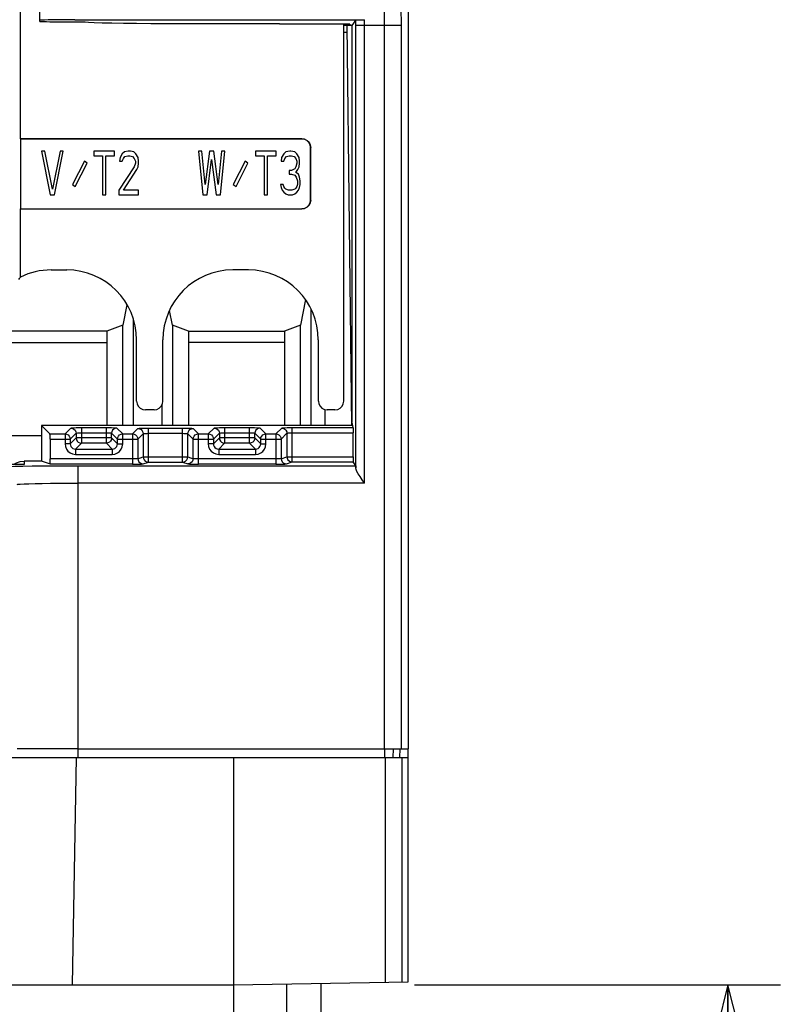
# Model space of a CAD drawing. Extents: x 35 to 410, y 33 to 287.
# Tile 10 of 65: x 90 to 105, y 72 to 91. Entities that reach past the tile are written whole.
import ezdxf

# ---------------------------------------------------------------- set-up
doc = ezdxf.new("R2010")
doc.units = 0
doc.header["$LTSCALE"] = 23.1
doc.layers.get('0').update_dxf_attribs({"linetype": 'CONTINUOUS'})
for name, color, linetype in [('ALL_AXIS', 7, 'CONTINUOUS'), ('ALL_DIM', 7, 'CONTINUOUS'), ('ALL_FEATURES', 7, 'CONTINUOUS')]:
    doc.layers.add(name, color=color, linetype=linetype)
doc.dimstyles.get("Standard").update_dxf_attribs({"dimtxt": 2.5, "dimasz": 2.5, "dimexe": 1.25, "dimexo": 0.625, "dimtad": 1, "dimcen": 2.5, "dimazin": 3, "dimtfac": 1, "dimtmove": 0, "dimatfit": 3})

# ---------------------------------------------------------------- blocks, each defined once
blk = doc.blocks.new('_OPEN')
at = {"color": 0, "linetype": 'BYBLOCK'}
for p, q in [((0, 0), (-1, 0.25)), ((-1, -0.25), (0, 0)), ((-1, 0), (0, 0))]:
    blk.add_line(p, q, dxfattribs=at)
blk = doc.blocks.new('*D12')
at = {"layer": 'ALL_DIM', "color": 2, "linetype": 'CONTINUOUS'}
for p, q in [((97.659, 72.465), (104.638, 72.465)), ((103.638, 72.465), (103.638, 60.299)), ((103.638, 48.132), (103.638, 60.299)), ((96.875, 48.132), (104.638, 48.132))]:
    blk.add_line(p, q, dxfattribs=at)
at = {"layer": 'ALL_DIM', "color": 2, "linetype": 'CONTINUOUS', "xscale": 2, "yscale": 2, "zscale": 2}
for p, rotation in [((103.638, 72.465), 90), ((103.638, 48.132), 270)]:
    blk.add_blockref('_OPEN', p, dxfattribs=dict(at, rotation=rotation))

msp = doc.modelspace()

# ---------------------------------------------------------------- linework, layer by layer
at = {"layer": 'ALL_AXIS', "color": 7, "linetype": 'CONTINUOUS'}
for p, q in [((97.541, 100.632), (97.541, 76.965)), ((91.243, 76.965), (90.077, 76.965))]:
    msp.add_line(p, q, dxfattribs=at)
at = {"layer": 'ALL_FEATURES', "color": 7, "linetype": 'CONTINUOUS'}
for p, q in [((90.512, 90.838), (90.625, 100.099)), ((90.14, 88.602), (90.14, 99.665)), ((90.845, 90.833), (91.029, 90.833)), ((91.179, 90.871), (96.706, 90.871)), ((91.355, 90.828), (91.362, 90.827)), ((91.362, 90.827), (91.362, 90.827)), ((95.086, 90.794), (93.208, 90.794)), ((95.086, 90.788), (95.086, 90.794)), ((96.427, 90.788), (95.086, 90.788)), ((96.308, 83.599), (96.308, 90.788)), ((96.427, 90.769), (96.308, 90.769)), ((96.463, 90.759), (96.308, 90.759)), ((96.464, 83.133), (96.371, 90.759)), ((96.427, 90.788), (96.427, 90.769)), ((96.539, 90.868), (96.463, 90.759)), ((96.463, 90.759), (96.463, 83.199)), ((96.308, 90.632), (96.372, 90.632)), ((90.14, 88.602), (90.142, 88.599)), ((90.14, 88.602), (95.511, 88.602)), ((90.142, 88.599), (90.142, 87.265)), ((95.508, 88.599), (90.142, 88.599)), ((90.541, 88.365), (90.708, 87.532)), ((90.604, 88.365), (90.541, 88.365)), ((90.75, 87.638), (90.604, 88.365)), ((90.896, 88.365), (90.75, 87.638)), ((90.791, 87.532), (90.958, 88.365)), ((90.958, 88.365), (90.896, 88.365)), ((91.541, 88.365), (91.541, 88.277)), ((91.937, 88.365), (91.541, 88.365)), ((91.541, 88.277), (91.708, 88.277)), ((91.708, 88.277), (91.708, 87.532)), ((91.771, 87.532), (91.771, 88.277)), ((91.771, 88.277), (91.937, 88.277)), ((91.937, 88.277), (91.937, 88.365)), ((92.083, 88.312), (92.041, 88.241)), ((92.125, 88.348), (92.083, 88.312)), ((92.104, 88.223), (92.135, 88.259)), ((92.198, 88.365), (92.125, 88.348)), ((92.135, 88.259), (92.187, 88.277)), ((92.187, 88.277), (92.229, 88.277)), ((92.239, 88.365), (92.198, 88.365)), ((92.229, 88.277), (92.281, 88.259)), ((92.302, 88.348), (92.239, 88.365)), ((92.281, 88.259), (92.312, 88.223)), ((92.343, 88.312), (92.302, 88.348)), ((92.385, 88.241), (92.343, 88.312)), ((93.539, 88.365), (93.623, 87.532)), ((93.602, 88.365), (93.539, 88.365)), ((93.664, 87.727), (93.602, 88.365)), ((93.748, 88.365), (93.664, 87.727)), ((93.831, 88.365), (93.748, 88.365)), ((93.914, 87.727), (93.831, 88.365)), ((93.977, 88.365), (93.914, 87.727)), ((93.956, 87.532), (94.039, 88.365)), ((94.039, 88.365), (93.977, 88.365)), ((94.623, 88.365), (94.623, 88.277)), ((95.018, 88.365), (94.623, 88.365)), ((94.623, 88.277), (94.789, 88.277)), ((94.789, 88.277), (94.789, 87.532)), ((94.852, 87.532), (94.852, 88.277)), ((94.852, 88.277), (95.018, 88.277)), ((95.018, 88.277), (95.018, 88.365)), ((95.164, 88.312), (95.123, 88.241)), ((95.206, 88.348), (95.164, 88.312)), ((95.185, 88.223), (95.216, 88.259)), ((95.279, 88.365), (95.206, 88.348)), ((95.216, 88.259), (95.268, 88.277)), ((95.268, 88.277), (95.31, 88.277)), ((95.3, 88.365), (95.279, 88.365)), ((95.373, 88.348), (95.3, 88.365)), ((95.31, 88.277), (95.362, 88.259)), ((95.362, 88.259), (95.393, 88.223)), ((95.414, 88.312), (95.373, 88.348)), ((95.456, 88.241), (95.414, 88.312)), ((95.675, 87.432), (95.675, 88.432)), ((95.678, 87.429), (95.678, 88.435)), ((91.361, 88.171), (91.136, 87.728)), ((91.188, 87.693), (91.414, 88.136)), ((91.414, 88.136), (91.361, 88.171)), ((92.041, 88.241), (92.031, 88.17)), ((92.031, 88.17), (92.083, 88.17)), ((92.083, 88.17), (92.104, 88.223)), ((92.312, 88.223), (92.333, 88.17)), ((92.333, 88.135), (92.312, 88.064)), ((92.333, 88.17), (92.333, 88.135)), ((92.396, 88.17), (92.385, 88.241)), ((92.385, 88.064), (92.396, 88.135)), ((92.396, 88.135), (92.396, 88.17)), ((93.706, 87.532), (93.789, 88.206)), ((93.789, 88.206), (93.873, 87.532)), ((94.428, 88.171), (94.202, 87.728)), ((94.255, 87.693), (94.48, 88.136)), ((94.48, 88.136), (94.428, 88.171)), ((95.123, 88.241), (95.112, 88.17)), ((95.112, 88.17), (95.164, 88.17)), ((95.164, 88.17), (95.185, 88.223)), ((95.393, 88.223), (95.414, 88.17)), ((95.414, 88.135), (95.393, 88.064)), ((95.414, 88.17), (95.414, 88.135)), ((95.466, 88.17), (95.456, 88.241)), ((95.456, 88.064), (95.466, 88.135)), ((95.466, 88.135), (95.466, 88.17)), ((92.312, 88.064), (92.021, 87.621)), ((92.104, 87.621), (92.364, 88.011)), ((92.364, 88.011), (92.385, 88.064)), ((95.268, 87.993), (95.268, 87.922)), ((95.31, 87.993), (95.268, 87.993)), ((95.268, 87.922), (95.31, 87.922)), ((95.373, 88.028), (95.31, 87.993)), ((95.31, 87.922), (95.373, 87.904)), ((95.393, 88.064), (95.373, 88.028)), ((95.373, 87.904), (95.404, 87.869)), ((95.393, 87.958), (95.435, 88.011)), ((95.446, 87.922), (95.393, 87.958)), ((95.435, 88.011), (95.456, 88.064)), ((95.466, 87.869), (95.446, 87.922)), ((91.136, 87.728), (91.188, 87.693)), ((94.202, 87.728), (94.255, 87.693)), ((95.102, 87.727), (95.112, 87.674)), ((95.154, 87.727), (95.102, 87.727)), ((95.164, 87.692), (95.154, 87.727)), ((95.404, 87.869), (95.425, 87.798)), ((95.425, 87.727), (95.414, 87.692)), ((95.425, 87.798), (95.425, 87.727)), ((95.477, 87.798), (95.466, 87.869)), ((95.466, 87.674), (95.477, 87.727)), ((95.477, 87.727), (95.477, 87.798)), ((90.708, 87.532), (90.791, 87.532)), ((91.708, 87.532), (91.771, 87.532)), ((92.021, 87.621), (92.021, 87.532)), ((92.021, 87.532), (92.396, 87.532)), ((92.396, 87.621), (92.104, 87.621)), ((92.396, 87.532), (92.396, 87.621)), ((93.623, 87.532), (93.706, 87.532)), ((93.873, 87.532), (93.956, 87.532)), ((94.789, 87.532), (94.852, 87.532)), ((95.112, 87.674), (95.133, 87.621)), ((95.133, 87.621), (95.164, 87.585)), ((95.185, 87.656), (95.164, 87.692)), ((95.164, 87.585), (95.206, 87.55)), ((95.206, 87.638), (95.185, 87.656)), ((95.258, 87.621), (95.206, 87.638)), ((95.206, 87.55), (95.248, 87.532)), ((95.248, 87.532), (95.331, 87.532)), ((95.321, 87.621), (95.258, 87.621)), ((95.373, 87.638), (95.321, 87.621)), ((95.331, 87.532), (95.373, 87.55)), ((95.393, 87.656), (95.373, 87.638)), ((95.373, 87.55), (95.414, 87.585)), ((95.414, 87.692), (95.393, 87.656)), ((95.414, 87.585), (95.446, 87.621)), ((95.446, 87.621), (95.466, 87.674)), ((90.14, 87.262), (90.142, 87.265)), ((90.14, 85.963), (90.14, 87.262)), ((90.14, 87.262), (95.511, 87.262)), ((90.142, 87.265), (95.508, 87.265)), ((90.725, 86.099), (91.025, 86.099)), ((94.491, 86.099), (94.191, 86.099)), ((95.577, 85.535), (95.481, 85.044)), ((92.171, 85.436), (92.094, 85.044)), ((93.042, 85.044), (92.987, 85.326)), ((95.678, 85.36), (95.678, 83.133)), ((92.291, 85.161), (92.291, 83.133)), ((91.791, 84.932), (89.958, 84.932)), ((92.094, 85.044), (91.791, 84.932)), ((91.791, 84.932), (91.791, 83.133)), ((92.094, 83.133), (92.094, 85.044)), ((93.042, 85.044), (93.042, 83.133)), ((93.345, 84.932), (93.042, 85.044)), ((93.345, 84.932), (93.345, 83.133)), ((93.345, 84.932), (95.178, 84.932)), ((95.481, 85.044), (95.178, 84.932)), ((95.178, 84.932), (95.178, 83.133)), ((95.481, 83.133), (95.481, 85.044)), ((89.958, 84.715), (91.791, 84.715)), ((92.358, 83.599), (92.358, 84.765)), ((92.858, 83.599), (92.858, 84.765)), ((95.178, 84.715), (93.345, 84.715)), ((95.825, 83.599), (95.825, 84.765)), ((92.691, 83.432), (92.525, 83.432)), ((92.845, 83.133), (92.845, 83.537)), ((95.955, 83.133), (95.955, 83.438)), ((96.141, 83.432), (95.991, 83.432)), ((96.463, 83.187), (96.485, 83.093)), ((90.54, 83.133), (90.541, 82.453)), ((90.702, 82.971), (90.54, 83.133)), ((96.464, 83.133), (90.54, 83.133)), ((90.54, 82.932), (89.958, 82.932)), ((90.707, 82.871), (90.707, 82.496)), ((96.486, 82.536), (96.486, 82.993)), ((90.541, 82.453), (90.211, 82.453)), ((90.712, 82.396), (90.541, 82.453)), ((96.537, 82.365), (96.488, 82.436)), ((90.204, 82.386), (89.376, 82.386)), ((90.204, 82.386), (90.21, 82.385)), ((91.243, 76.965), (97.541, 76.965)), ((97.378, 76.965), (97.375, 76.799)), ((97.541, 72.523), (97.541, 76.965)), ((86.592, 76.799), (97.541, 76.799)), ((94.208, 76.799), (94.208, 53.465)), ((94.208, 72.465), (97.541, 72.523)), ((95.875, 70.97), (95.875, 72.494)), ((54.208, 72.465), (94.208, 72.465))]:
    msp.add_line(p, q, dxfattribs=at)
at = {"layer": 'ALL_FEATURES', "color": 9, "linetype": 'CONTINUOUS'}
for p, q in [((96.539, 82.319), (96.539, 90.868)), ((96.539, 90.765), (97.41, 90.765)), ((96.706, 82.032), (96.706, 90.871)), ((97.086, 76.965), (97.086, 90.765)), ((97.41, 76.965), (97.41, 90.765)), ((95.511, 88.602), (95.508, 88.599)), ((95.678, 88.435), (95.675, 88.432)), ((95.678, 87.429), (95.675, 87.432)), ((95.511, 87.262), (95.508, 87.265)), ((90.991, 82.971), (91.103, 83.083)), ((91.303, 83.093), (91.303, 82.794)), ((91.303, 83.093), (91.78, 83.093)), ((91.78, 82.794), (91.78, 83.093)), ((91.979, 83.083), (92.092, 82.971)), ((92.28, 82.971), (92.382, 83.073)), ((92.582, 82.433), (92.582, 83.083)), ((92.582, 83.083), (93.234, 83.083)), ((93.234, 82.433), (93.234, 83.083)), ((93.536, 82.971), (93.434, 83.073)), ((93.724, 82.971), (93.837, 83.083)), ((94.036, 83.093), (94.036, 82.794)), ((94.036, 83.093), (94.513, 83.093)), ((94.513, 82.794), (94.513, 83.093)), ((94.713, 83.083), (94.825, 82.971)), ((95.014, 82.971), (95.126, 83.083)), ((95.326, 82.436), (95.326, 83.093)), ((95.326, 83.093), (96.485, 83.093)), ((90.702, 82.971), (90.991, 82.971)), ((90.707, 82.871), (91.091, 82.871)), ((90.991, 82.971), (90.991, 82.781)), ((91.091, 82.871), (91.203, 82.983)), ((91.203, 82.894), (91.091, 82.781)), ((91.091, 82.871), (91.091, 82.781)), ((91.203, 82.983), (91.203, 82.894)), ((91.88, 82.894), (91.203, 82.894)), ((91.303, 82.993), (91.78, 82.993)), ((91.88, 82.894), (91.88, 82.983)), ((91.88, 82.983), (91.992, 82.871)), ((91.992, 82.781), (91.88, 82.894)), ((91.992, 82.781), (91.992, 82.871)), ((91.992, 82.871), (92.38, 82.871)), ((92.092, 82.781), (92.092, 82.971)), ((92.092, 82.971), (92.28, 82.971)), ((92.28, 82.971), (92.28, 82.396)), ((92.38, 82.871), (92.482, 82.973)), ((92.38, 82.871), (92.38, 82.499)), ((92.482, 82.973), (92.482, 82.533)), ((92.582, 82.983), (93.234, 82.983)), ((93.334, 82.533), (93.334, 82.973)), ((93.436, 82.871), (93.334, 82.973)), ((93.436, 82.499), (93.436, 82.871)), ((93.436, 82.871), (93.824, 82.871)), ((93.536, 82.396), (93.536, 82.971)), ((93.536, 82.971), (93.724, 82.971)), ((93.724, 82.971), (93.724, 82.781)), ((93.824, 82.871), (93.936, 82.983)), ((93.936, 82.894), (93.824, 82.781)), ((93.824, 82.871), (93.824, 82.781)), ((93.936, 82.983), (93.936, 82.894)), ((94.613, 82.894), (93.936, 82.894)), ((94.036, 82.993), (94.513, 82.993)), ((94.613, 82.894), (94.613, 82.983)), ((94.613, 82.983), (94.725, 82.871)), ((94.725, 82.781), (94.613, 82.894)), ((94.725, 82.781), (94.725, 82.871)), ((94.725, 82.871), (95.114, 82.871)), ((94.825, 82.781), (94.825, 82.971)), ((94.825, 82.971), (95.014, 82.971)), ((95.014, 82.971), (95.014, 82.396)), ((95.114, 82.871), (95.226, 82.983)), ((95.114, 82.871), (95.114, 82.499)), ((95.226, 82.983), (95.226, 82.536)), ((95.326, 82.993), (96.486, 82.993)), ((91.091, 82.781), (90.991, 82.781)), ((91.303, 82.794), (91.191, 82.681)), ((91.191, 82.681), (91.191, 82.581)), ((91.191, 82.681), (91.892, 82.681)), ((91.78, 82.794), (91.303, 82.794)), ((91.892, 82.681), (91.78, 82.794)), ((91.892, 82.681), (91.892, 82.581)), ((91.992, 82.781), (92.092, 82.781)), ((93.824, 82.781), (93.724, 82.781)), ((94.036, 82.794), (93.924, 82.681)), ((93.924, 82.681), (93.924, 82.581)), ((93.924, 82.681), (94.625, 82.681)), ((94.513, 82.794), (94.036, 82.794)), ((94.625, 82.681), (94.513, 82.794)), ((94.625, 82.681), (94.625, 82.581)), ((94.725, 82.781), (94.825, 82.781)), ((90.211, 82.453), (90.21, 82.385)), ((92.28, 82.496), (90.707, 82.496)), ((91.191, 82.581), (91.892, 82.581)), ((92.38, 82.499), (92.482, 82.533)), ((92.482, 82.533), (93.334, 82.533)), ((93.334, 82.533), (93.436, 82.499)), ((95.014, 82.496), (93.536, 82.496)), ((93.924, 82.581), (94.625, 82.581)), ((95.114, 82.499), (95.226, 82.536)), ((95.214, 82.399), (95.326, 82.436)), ((95.226, 82.536), (96.486, 82.536)), ((95.326, 82.436), (96.488, 82.436)), ((90.21, 82.385), (89.376, 82.385)), ((92.28, 82.396), (90.712, 82.396)), ((91.243, 76.799), (91.243, 82.365)), ((91.243, 82.365), (96.537, 82.365)), ((92.48, 82.399), (92.582, 82.433)), ((92.582, 82.433), (93.234, 82.433)), ((93.234, 82.433), (93.336, 82.399)), ((95.014, 82.396), (93.536, 82.396)), ((96.706, 82.032), (91.243, 82.032)), ((97.089, 76.965), (97.086, 76.799)), ((97.25, 76.965), (97.248, 76.799)), ((91.132, 72.465), (91.208, 76.799)), ((97.104, 72.516), (97.104, 76.799)), ((97.423, 72.521), (97.423, 76.799)), ((95.22, 53.465), (95.22, 72.483))]:
    msp.add_line(p, q, dxfattribs=at)
for points in [[(97.086, 90.765), (97.084, 91.075)], [(97.41, 90.765), (97.407, 91.095)], [(91.103, 83.083), (91.112, 83.086), (91.133, 83.088), (91.164, 83.09), (91.205, 83.092), (91.253, 83.093), (91.303, 83.093)], [(91.103, 83.083), (91.134, 83.078), (91.162, 83.064), (91.184, 83.042), (91.198, 83.014), (91.203, 82.983)], [(91.78, 83.093), (91.83, 83.093), (91.876, 83.092), (91.917, 83.09), (91.949, 83.088), (91.97, 83.086), (91.979, 83.083)], [(91.979, 83.083), (91.949, 83.078), (91.921, 83.064), (91.899, 83.042), (91.885, 83.014), (91.88, 82.983)], [(92.382, 83.073), (92.391, 83.075), (92.412, 83.078), (92.444, 83.08), (92.485, 83.081), (92.532, 83.082), (92.582, 83.083)], [(92.382, 83.073), (92.413, 83.068), (92.441, 83.053), (92.463, 83.031), (92.477, 83.004), (92.482, 82.973)], [(93.234, 83.083), (93.284, 83.082), (93.331, 83.081), (93.372, 83.08), (93.404, 83.078), (93.425, 83.075), (93.434, 83.073)], [(93.334, 82.973), (93.339, 83.004), (93.353, 83.031), (93.375, 83.053), (93.403, 83.068), (93.434, 83.073)], [(93.837, 83.083), (93.845, 83.086), (93.866, 83.088), (93.898, 83.09), (93.938, 83.092), (93.986, 83.093), (94.036, 83.093)], [(93.837, 83.083), (93.867, 83.078), (93.895, 83.064), (93.917, 83.042), (93.931, 83.014), (93.936, 82.983)], [(94.513, 83.093), (94.563, 83.093), (94.609, 83.092), (94.65, 83.09), (94.682, 83.088), (94.704, 83.086), (94.713, 83.083)], [(94.713, 83.083), (94.682, 83.078), (94.654, 83.064), (94.632, 83.042), (94.618, 83.014), (94.613, 82.983)], [(95.126, 83.083), (95.135, 83.086), (95.156, 83.088), (95.188, 83.09), (95.229, 83.092), (95.276, 83.093), (95.326, 83.093)], [(95.126, 83.083), (95.157, 83.078), (95.185, 83.064), (95.207, 83.042), (95.221, 83.014), (95.226, 82.983)], [(90.991, 82.971), (91.022, 82.966), (91.049, 82.952), (91.072, 82.93), (91.086, 82.902), (91.091, 82.871)], [(91.203, 82.983), (91.207, 82.986), (91.218, 82.988), (91.234, 82.99), (91.254, 82.992), (91.278, 82.993), (91.303, 82.993)], [(91.203, 82.894), (91.208, 82.863), (91.222, 82.835), (91.244, 82.813), (91.272, 82.799), (91.303, 82.794)], [(91.78, 82.993), (91.805, 82.993), (91.828, 82.992), (91.848, 82.991), (91.864, 82.989), (91.875, 82.986), (91.88, 82.983)], [(91.88, 82.894), (91.875, 82.863), (91.861, 82.835), (91.839, 82.813), (91.811, 82.799), (91.78, 82.794)], [(91.992, 82.871), (91.997, 82.902), (92.011, 82.93), (92.033, 82.952), (92.061, 82.966), (92.092, 82.971)], [(92.28, 82.971), (92.311, 82.966), (92.339, 82.952), (92.361, 82.93), (92.375, 82.902), (92.38, 82.871)], [(92.482, 82.973), (92.486, 82.975), (92.497, 82.978), (92.513, 82.98), (92.533, 82.981), (92.557, 82.982), (92.582, 82.983)], [(93.234, 82.983), (93.259, 82.982), (93.283, 82.981), (93.303, 82.98), (93.319, 82.978), (93.33, 82.975), (93.334, 82.973)], [(93.436, 82.871), (93.441, 82.902), (93.455, 82.93), (93.477, 82.952), (93.505, 82.966), (93.536, 82.971)], [(93.724, 82.971), (93.755, 82.966), (93.783, 82.952), (93.805, 82.93), (93.819, 82.902), (93.824, 82.871)], [(93.936, 82.983), (93.941, 82.986), (93.951, 82.988), (93.967, 82.99), (93.987, 82.992), (94.011, 82.993), (94.036, 82.993)], [(93.936, 82.894), (93.941, 82.863), (93.955, 82.835), (93.977, 82.813), (94.005, 82.799), (94.036, 82.794)], [(94.513, 82.993), (94.538, 82.993), (94.561, 82.992), (94.582, 82.991), (94.598, 82.989), (94.608, 82.986), (94.613, 82.983)], [(94.613, 82.894), (94.608, 82.863), (94.594, 82.835), (94.572, 82.813), (94.544, 82.799), (94.513, 82.794)], [(94.725, 82.871), (94.73, 82.902), (94.744, 82.93), (94.767, 82.952), (94.794, 82.966), (94.825, 82.971)], [(95.014, 82.971), (95.045, 82.966), (95.072, 82.952), (95.095, 82.93), (95.109, 82.902), (95.114, 82.871)], [(95.226, 82.983), (95.231, 82.986), (95.241, 82.988), (95.257, 82.991), (95.277, 82.992), (95.301, 82.993), (95.326, 82.993)], [(90.991, 82.781), (90.998, 82.729), (91.017, 82.682), (91.047, 82.642), (91.087, 82.61), (91.136, 82.589), (91.191, 82.581)], [(91.091, 82.781), (91.094, 82.755), (91.104, 82.732), (91.119, 82.711), (91.139, 82.696), (91.163, 82.685), (91.191, 82.681)], [(91.892, 82.581), (91.943, 82.588), (91.991, 82.608), (92.032, 82.639), (92.063, 82.678), (92.084, 82.726), (92.092, 82.781)], [(91.892, 82.681), (91.918, 82.685), (91.942, 82.694), (91.962, 82.71), (91.978, 82.73), (91.988, 82.754), (91.992, 82.781)], [(93.724, 82.781), (93.731, 82.729), (93.75, 82.682), (93.781, 82.642), (93.821, 82.61), (93.869, 82.589), (93.924, 82.581)], [(93.824, 82.781), (93.827, 82.755), (93.837, 82.732), (93.852, 82.711), (93.872, 82.696), (93.897, 82.685), (93.924, 82.681)], [(94.625, 82.581), (94.677, 82.588), (94.724, 82.608), (94.766, 82.639), (94.797, 82.678), (94.818, 82.726), (94.825, 82.781)], [(94.625, 82.681), (94.651, 82.685), (94.675, 82.694), (94.696, 82.71), (94.711, 82.73), (94.722, 82.754), (94.725, 82.781)], [(92.38, 82.499), (92.376, 82.498), (92.365, 82.497), (92.349, 82.496), (92.329, 82.496), (92.306, 82.496), (92.28, 82.496)], [(92.38, 82.499), (92.385, 82.468), (92.399, 82.44), (92.422, 82.418)], [(92.482, 82.533), (92.487, 82.502), (92.501, 82.474), (92.523, 82.452), (92.551, 82.438), (92.582, 82.433)], [(93.234, 82.433), (93.265, 82.437), (93.293, 82.452), (93.315, 82.474), (93.329, 82.502), (93.334, 82.533)], [(93.436, 82.499), (93.431, 82.468), (93.417, 82.44), (93.394, 82.418)], [(93.536, 82.496), (93.51, 82.496), (93.487, 82.496), (93.467, 82.496), (93.451, 82.497), (93.44, 82.498), (93.436, 82.499)], [(95.114, 82.499), (95.109, 82.498), (95.099, 82.497), (95.083, 82.496), (95.062, 82.496), (95.039, 82.496), (95.014, 82.496)], [(95.114, 82.499), (95.119, 82.468), (95.133, 82.44), (95.155, 82.418)], [(95.226, 82.536), (95.231, 82.506), (95.245, 82.478), (95.267, 82.455), (95.295, 82.441), (95.326, 82.436)], [(89.743, 82.339), (89.765, 82.343), (89.822, 82.347), (89.914, 82.351), (90.036, 82.354), (90.186, 82.358), (90.362, 82.36), (90.56, 82.362), (90.777, 82.364), (91.008, 82.365), (91.243, 82.365)], [(92.394, 82.396), (92.418, 82.396), (92.45, 82.397), (92.471, 82.398), (92.48, 82.399)], [(92.422, 82.418), (92.449, 82.404), (92.48, 82.399)], [(93.394, 82.418), (93.367, 82.404), (93.336, 82.399)], [(93.336, 82.399), (93.345, 82.398), (93.366, 82.397), (93.398, 82.396), (93.422, 82.396)], [(95.128, 82.396), (95.152, 82.396), (95.184, 82.397), (95.205, 82.398), (95.214, 82.399)], [(95.155, 82.418), (95.183, 82.404), (95.214, 82.399)], [(90.077, 82.006), (90.094, 82.01), (90.138, 82.014), (90.209, 82.018), (90.304, 82.021), (90.421, 82.024), (90.558, 82.027), (90.712, 82.029), (90.881, 82.031), (91.06, 82.032), (91.243, 82.032)]]:
    msp.add_lwpolyline(points, dxfattribs=at)
at = {"layer": 'ALL_FEATURES', "color": 7, "linetype": 'CONTINUOUS'}
for points in [[(91.179, 90.871), (91.064, 90.871), (90.951, 90.871), (90.846, 90.87), (90.751, 90.869), (90.668, 90.867), (90.601, 90.865), (90.552, 90.864), (90.522, 90.862), (90.512, 90.86)], [(90.512, 90.838), (90.52, 90.837), (90.545, 90.836)], [(90.545, 90.836), (90.584, 90.835), (90.637, 90.834), (90.7, 90.833), (90.771, 90.833), (90.845, 90.833)], [(91.029, 90.833), (91.104, 90.832), (91.175, 90.832), (91.239, 90.831), (91.293, 90.83), (91.332, 90.829), (91.355, 90.828)], [(93.208, 90.794), (92.915, 90.794), (92.628, 90.795), (92.358, 90.797), (92.108, 90.8), (91.886, 90.803), (91.698, 90.807), (91.549, 90.812), (91.441, 90.816), (91.378, 90.821), (91.361, 90.826)], [(96.539, 90.868), (96.545, 90.869), (96.562, 90.87), (96.589, 90.87), (96.623, 90.871), (96.663, 90.871), (96.706, 90.871)], [(95.675, 88.432), (95.667, 88.484), (95.643, 88.53), (95.606, 88.567), (95.56, 88.59), (95.508, 88.599)], [(95.511, 88.602), (95.562, 88.593), (95.609, 88.57), (95.646, 88.533), (95.669, 88.486), (95.678, 88.435)], [(95.508, 87.265), (95.56, 87.273), (95.606, 87.297), (95.643, 87.334), (95.667, 87.38), (95.675, 87.432)], [(95.678, 87.429), (95.669, 87.378), (95.646, 87.331), (95.609, 87.294), (95.562, 87.271), (95.511, 87.262)], [(90.112, 85.919), (90.121, 85.934), (90.13, 85.949), (90.14, 85.963)], [(92.358, 83.599), (92.366, 83.547), (92.39, 83.501), (92.427, 83.464), (92.473, 83.44), (92.525, 83.432)], [(92.691, 83.432), (92.743, 83.44), (92.789, 83.464), (92.826, 83.501), (92.85, 83.547), (92.858, 83.599)], [(95.825, 83.599), (95.833, 83.547), (95.856, 83.501), (95.893, 83.464), (95.94, 83.44), (95.991, 83.432)], [(96.141, 83.432), (96.193, 83.44), (96.239, 83.464), (96.276, 83.501), (96.3, 83.547), (96.308, 83.599)], [(96.485, 83.093), (96.486, 83.087), (96.486, 83.072), (96.486, 83.05), (96.486, 83.023), (96.486, 82.993)], [(90.707, 82.871), (90.707, 82.901), (90.706, 82.928), (90.705, 82.95), (90.704, 82.965), (90.702, 82.971)], [(90.011, 82.386), (90.068, 82.42), (90.137, 82.444), (90.211, 82.453)], [(90.712, 82.396), (90.711, 82.401), (90.709, 82.415), (90.708, 82.437), (90.708, 82.465), (90.707, 82.496)], [(96.486, 82.536), (96.486, 82.506), (96.487, 82.478), (96.487, 82.456), (96.487, 82.442), (96.488, 82.436)], [(92.28, 82.396), (92.33, 82.396), (92.378, 82.396), (92.394, 82.396)], [(93.422, 82.396), (93.438, 82.396), (93.486, 82.396), (93.536, 82.396)], [(95.014, 82.396), (95.064, 82.396), (95.111, 82.396), (95.128, 82.396)], [(96.537, 82.365), (96.538, 82.359), (96.539, 82.344), (96.539, 82.319)], [(96.706, 82.032), (96.66, 82.097), (96.619, 82.157), (96.586, 82.209), (96.561, 82.254), (96.545, 82.291), (96.539, 82.319)]]:
    msp.add_lwpolyline(points, dxfattribs=at)
for centre, start, end in [((90.725, 84.765), 90, 116.0279), ((91.025, 84.765), 0, 90), ((94.191, 84.765), 90, 180), ((94.491, 84.765), 0, 90)]:
    msp.add_arc(centre, 1.333, start, end, dxfattribs=at)

# ---------------------------------------------------------------- dimensions: what is measured, and where the dimension line sits
at = {"layer": 'ALL_DIM', "color": 2, "linetype": 'CONTINUOUS'}
dim = msp.add_linear_dim(base=(103.638, 48.132), p1=(96.659, 72.465), p2=(95.875, 48.132), angle=270, dimstyle='Standard', dxfattribs=at)
dim.commit()
dim.dimension.update_dxf_attribs({"geometry": '*D12', "text_midpoint": (103.638, 57.547), "dimtype": 128})

doc.saveas('drawing.dxf')
